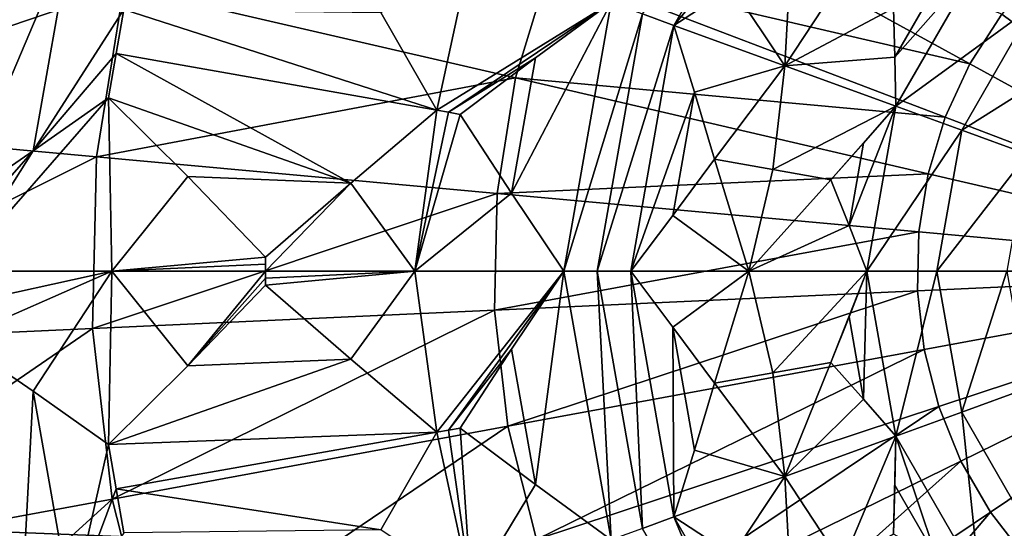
# Model space of a CAD drawing. Header units: millimetres. Extents: x -42.5 to 42.5, y -42.5 to 42.5.
# Tile 84 of 148: x -6.6 to -1.7, y -1.3 to 1.2. Entities that reach past the tile are written whole.
import ezdxf

# ---------------------------------------------------------------- set-up
doc = ezdxf.new("R2010")
doc.units = ezdxf.units.MM
doc.header["$LTSCALE"] = 127.314815
for name, color, linetype in [('137', 7, 'CONTINUOUS'), ('224', 7, 'CONTINUOUS'), ('225', 7, 'CONTINUOUS'), ('226', 7, 'CONTINUOUS'), ('227', 7, 'CONTINUOUS'), ('334', 7, 'CONTINUOUS'), ('335', 7, 'CONTINUOUS'), ('336', 7, 'CONTINUOUS'), ('337', 7, 'CONTINUOUS'), ('338', 7, 'CONTINUOUS'), ('339', 7, 'CONTINUOUS'), ('342', 7, 'CONTINUOUS'), ('353', 7, 'CONTINUOUS'), ('362', 7, 'CONTINUOUS'), ('363', 7, 'CONTINUOUS'), ('364', 7, 'CONTINUOUS'), ('365', 7, 'CONTINUOUS'), ('366', 7, 'CONTINUOUS'), ('367', 7, 'CONTINUOUS'), ('368', 7, 'CONTINUOUS'), ('369', 7, 'CONTINUOUS'), ('377', 7, 'CONTINUOUS'), ('378', 7, 'CONTINUOUS'), ('380', 7, 'CONTINUOUS'), ('394', 7, 'CONTINUOUS'), ('6', 7, 'CONTINUOUS'), ('9', 7, 'CONTINUOUS')]:
    doc.layers.add(name, color=color, linetype=linetype)

msp = doc.modelspace()

# ---------------------------------------------------------------- linework, layer by layer
at = {"layer": '137', "linetype": 'Continuous'}
for points in [[(-3.7293, 2.0414, 45.6703), (-3.9726, 1.5146, 45.6703), (-1.8825, 1.0304, 45.9923), (-3.7293, 2.0414, 45.6703)], [(-1.7246, 1.2772, 45.9923), (-3.7293, 2.0414, 45.6703), (-1.8825, 1.0304, 45.9923), (-1.7246, 1.2772, 45.9923)], [(-7.8995, 1.8301, 44.4183), (-8.0751, 0.7374, 44.4183), (-6.0903, 1.4109, 45.1417), (-7.8995, 1.8301, 44.4183)], [(-3.9726, 1.5146, 45.6703), (-6.0903, 1.4109, 45.1417), (-4.1418, 0.9595, 45.6703), (-3.9726, 1.5146, 45.6703)], [(-3.9726, 1.5146, 45.6703), (-4.1418, 0.9595, 45.6703), (-2.0052, 0.7645, 45.9923), (-3.9726, 1.5146, 45.6703)], [(-1.8825, 1.0304, 45.9923), (-3.9726, 1.5146, 45.6703), (-2.0052, 0.7645, 45.9923), (-1.8825, 1.0304, 45.9923)], [(0, 0, 46.1), (-1.5346, 1.5001, 45.9923), (-1.7246, 1.2772, 45.9923), (0, 0, 46.1)], [(-6.0903, 1.4109, 45.1417), (-8.0751, 0.7374, 44.4183), (-6.2257, 0.5685, 45.1417), (-6.0903, 1.4109, 45.1417)], [(-6.0903, 1.4109, 45.1417), (-6.2257, 0.5685, 45.1417), (-4.1418, 0.9595, 45.6703), (-6.0903, 1.4109, 45.1417)], [(0, 0, 46.1), (-1.7246, 1.2772, 45.9923), (-1.8825, 1.0304, 45.9923), (0, 0, 46.1)], [(0, 0, 46.1), (-1.8825, 1.0304, 45.9923), (-2.0052, 0.7645, 45.9923), (0, 0, 46.1)], [(-4.1418, 0.9595, 45.6703), (-6.2257, 0.5685, 45.1417), (-4.2339, 0.3866, 45.6703), (-4.1418, 0.9595, 45.6703)], [(-4.1418, 0.9595, 45.6703), (-4.2339, 0.3866, 45.6703), (-2.0907, 0.4843, 45.9923), (-4.1418, 0.9595, 45.6703)], [(-2.0052, 0.7645, 45.9923), (-4.1418, 0.9595, 45.6703), (-2.0907, 0.4843, 45.9923), (-2.0052, 0.7645, 45.9923)], [(-8.0751, 0.7374, 44.4183), (-8.1003, -0.3691, 44.4183), (-6.2257, 0.5685, 45.1417), (-8.0751, 0.7374, 44.4183)], [(0, 0, 46.1), (-2.0052, 0.7645, 45.9923), (-2.0907, 0.4843, 45.9923), (0, 0, 46.1)], [(-6.2257, 0.5685, 45.1417), (-8.1003, -0.3691, 44.4183), (-6.2451, -0.2845, 45.1417), (-6.2257, 0.5685, 45.1417)], [(-6.2257, 0.5685, 45.1417), (-6.2451, -0.2845, 45.1417), (-4.2339, 0.3866, 45.6703), (-6.2257, 0.5685, 45.1417)], [(-2.0907, 0.4843, 45.9923), (-4.2339, 0.3866, 45.6703), (-2.1371, 0.1951, 45.9923), (-2.0907, 0.4843, 45.9923)], [(0, 0, 46.1), (-2.0907, 0.4843, 45.9923), (-2.1371, 0.1951, 45.9923), (0, 0, 46.1)], [(-4.2339, 0.3866, 45.6703), (-6.2451, -0.2845, 45.1417), (-4.2471, -0.1935, 45.6703), (-4.2339, 0.3866, 45.6703)], [(-4.2339, 0.3866, 45.6703), (-4.2471, -0.1935, 45.6703), (-2.1371, 0.1951, 45.9923), (-4.2339, 0.3866, 45.6703)], [(-2.1371, 0.1951, 45.9923), (-4.2471, -0.1935, 45.6703), (-2.1438, -0.0977, 45.9923), (-2.1371, 0.1951, 45.9923)], [(0, 0, 46.1), (-2.1371, 0.1951, 45.9923), (-2.1438, -0.0977, 45.9923), (0, 0, 46.1)], [(0, 0, 46.1), (-2.1438, -0.0977, 45.9923), (-2.1105, -0.3887, 45.9923), (0, 0, 46.1)], [(0, 0, 46.1), (-2.1105, -0.3887, 45.9923), (-2.038, -0.6724, 45.9923), (0, 0, 46.1)], [(0, 0, 46.1), (-2.038, -0.6724, 45.9923), (-1.9274, -0.9437, 45.9923), (0, 0, 46.1)], [(0, 0, 46.1), (-1.9274, -0.9437, 45.9923), (-1.781, -1.1973, 45.9923), (0, 0, 46.1)], [(0, 0, 46.1), (-1.781, -1.1973, 45.9923), (-1.6013, -1.4287, 45.9923), (0, 0, 46.1)], [(-4.2471, -0.1935, 45.6703), (-4.1812, -0.77, 45.6703), (-2.1438, -0.0977, 45.9923), (-4.2471, -0.1935, 45.6703)], [(-2.1438, -0.0977, 45.9923), (-4.1812, -0.77, 45.6703), (-2.1105, -0.3887, 45.9923), (-2.1438, -0.0977, 45.9923)], [(-6.2451, -0.2845, 45.1417), (-6.1482, -1.1323, 45.1417), (-4.2471, -0.1935, 45.6703), (-6.2451, -0.2845, 45.1417)], [(-4.2471, -0.1935, 45.6703), (-6.1482, -1.1323, 45.1417), (-4.1812, -0.77, 45.6703), (-4.2471, -0.1935, 45.6703)], [(-8.1003, -0.3691, 44.4183), (-7.9746, -1.4686, 44.4183), (-6.2451, -0.2845, 45.1417), (-8.1003, -0.3691, 44.4183)], [(-6.2451, -0.2845, 45.1417), (-7.9746, -1.4686, 44.4183), (-6.1482, -1.1323, 45.1417), (-6.2451, -0.2845, 45.1417)], [(-4.1812, -0.77, 45.6703), (-4.0374, -1.3322, 45.6703), (-2.1105, -0.3887, 45.9923), (-4.1812, -0.77, 45.6703)], [(-2.1105, -0.3887, 45.9923), (-4.0374, -1.3322, 45.6703), (-2.038, -0.6724, 45.9923), (-2.1105, -0.3887, 45.9923)], [(-4.0374, -1.3322, 45.6703), (-3.8184, -1.8695, 45.6703), (-2.038, -0.6724, 45.9923), (-4.0374, -1.3322, 45.6703)], [(-2.038, -0.6724, 45.9923), (-3.8184, -1.8695, 45.6703), (-1.9274, -0.9437, 45.9923), (-2.038, -0.6724, 45.9923)], [(-6.1482, -1.1323, 45.1417), (-5.9368, -1.9589, 45.1417), (-4.1812, -0.77, 45.6703), (-6.1482, -1.1323, 45.1417)], [(-4.1812, -0.77, 45.6703), (-5.9368, -1.9589, 45.1417), (-4.0374, -1.3322, 45.6703), (-4.1812, -0.77, 45.6703)], [(-3.8184, -1.8695, 45.6703), (-3.5282, -2.372, 45.6703), (-1.9274, -0.9437, 45.9923), (-3.8184, -1.8695, 45.6703)], [(-1.9274, -0.9437, 45.9923), (-3.5282, -2.372, 45.6703), (-1.781, -1.1973, 45.9923), (-1.9274, -0.9437, 45.9923)], [(-7.9746, -1.4686, 44.4183), (-7.7004, -2.5408, 44.4183), (-6.1482, -1.1323, 45.1417), (-7.9746, -1.4686, 44.4183)], [(-6.1482, -1.1323, 45.1417), (-7.7004, -2.5408, 44.4183), (-5.9368, -1.9589, 45.1417), (-6.1482, -1.1323, 45.1417)], [(-3.5282, -2.372, 45.6703), (-3.1724, -2.8304, 45.6703), (-1.781, -1.1973, 45.9923), (-3.5282, -2.372, 45.6703)], [(-1.781, -1.1973, 45.9923), (-3.1724, -2.8304, 45.6703), (-1.6013, -1.4287, 45.9923), (-1.781, -1.1973, 45.9923)]]:
    msp.add_3dface(points, dxfattribs=at)
at = {"layer": '224', "linetype": 'Continuous'}
for points in [[(-1.5962, -0.581, 35.5492), (-1.568, -1.3157, 35.532), (-1.9235, -0.7001, 35.532), (-1.5962, -0.581, 35.5492)], [(-1.9235, -0.7001, 35.532), (-1.8349, -1.5396, 35.5176), (-2.2508, -0.8192, 35.5176), (-1.9235, -0.7001, 35.532)], [(-1.568, -1.3157, 35.532), (-1.8349, -1.5396, 35.5176), (-1.9235, -0.7001, 35.532), (-1.568, -1.3157, 35.532)], [(-2.2563, -1.0629, 35.5111), (-2.2508, -0.8192, 35.5176), (-2.0487, -1.4225, 35.5111), (-2.2563, -1.0629, 35.5111)], [(-2.2508, -0.8192, 35.5176), (-1.8349, -1.5396, 35.5176), (-2.0487, -1.4225, 35.5111), (-2.2508, -0.8192, 35.5176)], [(-2.2631, -1.3066, 35.506), (-2.2563, -1.0629, 35.5111), (-2.0487, -1.4225, 35.5111), (-2.2631, -1.3066, 35.506)]]:
    msp.add_3dface(points, dxfattribs=at)
at = {"layer": '225', "linetype": 'Continuous'}
for points in [[(-2.4837, -0.2271, 35.5111), (-2.3952, 0, 35.5176), (-2.4117, -0.636, 35.5111), (-2.4837, -0.2271, 35.5111)], [(-2.3952, 0, 35.5176), (-2.2508, -0.8192, 35.5176), (-2.4117, -0.636, 35.5111), (-2.3952, 0, 35.5176)], [(-2.0469, 0, 35.532), (-2.2508, -0.8192, 35.5176), (-2.3952, 0, 35.5176), (-2.0469, 0, 35.532)], [(-1.9235, -0.7001, 35.532), (-2.2508, -0.8192, 35.5176), (-2.0469, 0, 35.532), (-1.9235, -0.7001, 35.532)], [(-1.6987, 0, 35.5492), (-1.9235, -0.7001, 35.532), (-2.0469, 0, 35.532), (-1.6987, 0, 35.5492)], [(-1.5962, -0.581, 35.5492), (-1.9235, -0.7001, 35.532), (-1.6987, 0, 35.5492), (-1.5962, -0.581, 35.5492)], [(-2.5735, -0.4538, 35.506), (-2.4837, -0.2271, 35.5111), (-2.4117, -0.636, 35.5111), (-2.5735, -0.4538, 35.506)]]:
    msp.add_3dface(points, dxfattribs=at)
at = {"layer": '226', "linetype": 'Continuous'}
for points in [[(-2.2508, 0.8192, 35.5176), (-2.3952, 0, 35.5176), (-2.4837, 0.2272, 35.5111), (-2.2508, 0.8192, 35.5176)], [(-2.4116, 0.6361, 35.5111), (-2.2508, 0.8192, 35.5176), (-2.4837, 0.2272, 35.5111), (-2.4116, 0.6361, 35.5111)], [(-1.9235, 0.7001, 35.532), (-2.3952, 0, 35.5176), (-2.2508, 0.8192, 35.5176), (-1.9235, 0.7001, 35.532)], [(-2.0469, 0, 35.532), (-2.3952, 0, 35.5176), (-1.9235, 0.7001, 35.532), (-2.0469, 0, 35.532)], [(-1.5962, 0.581, 35.5492), (-2.0469, 0, 35.532), (-1.9235, 0.7001, 35.532), (-1.5962, 0.581, 35.5492)], [(-2.5735, 0.4538, 35.506), (-2.4116, 0.6361, 35.5111), (-2.4837, 0.2272, 35.5111), (-2.5735, 0.4538, 35.506)], [(-1.6987, 0, 35.5492), (-2.0469, 0, 35.532), (-1.5962, 0.581, 35.5492), (-1.6987, 0, 35.5492)]]:
    msp.add_3dface(points, dxfattribs=at)
at = {"layer": '227', "linetype": 'Continuous'}
for points in [[(-2.0486, 1.4225, 35.5111), (-1.8349, 1.5396, 35.5176), (-2.2563, 1.063, 35.5111), (-2.0486, 1.4225, 35.5111)], [(-1.8349, 1.5396, 35.5176), (-2.2508, 0.8192, 35.5176), (-2.2563, 1.063, 35.5111), (-1.8349, 1.5396, 35.5176)], [(-1.568, 1.3157, 35.532), (-2.2508, 0.8192, 35.5176), (-1.8349, 1.5396, 35.5176), (-1.568, 1.3157, 35.532)], [(-2.2631, 1.3066, 35.506), (-2.0486, 1.4225, 35.5111), (-2.2563, 1.063, 35.5111), (-2.2631, 1.3066, 35.506)], [(-1.9235, 0.7001, 35.532), (-2.2508, 0.8192, 35.5176), (-1.568, 1.3157, 35.532), (-1.9235, 0.7001, 35.532)], [(-1.3013, 1.0919, 35.5492), (-1.9235, 0.7001, 35.532), (-1.568, 1.3157, 35.532), (-1.3013, 1.0919, 35.5492)], [(-1.5962, 0.581, 35.5492), (-1.9235, 0.7001, 35.532), (-1.3013, 1.0919, 35.5492), (-1.5962, 0.581, 35.5492)]]:
    msp.add_3dface(points, dxfattribs=at)
at = {"layer": '334', "linetype": 'Continuous'}
for points in [[(-2.2508, -0.8192, 35.5176), (-2.5176, -1.4536, 35.4854), (-2.8022, -1.0199, 35.4742), (-2.2508, -0.8192, 35.5176)], [(-2.2508, -0.8192, 35.5176), (-2.2631, -1.3066, 35.506), (-2.5176, -1.4536, 35.4854), (-2.2508, -0.8192, 35.5176)], [(-2.2508, -0.8192, 35.5176), (-2.2563, -1.0629, 35.5111), (-2.2631, -1.3066, 35.506), (-2.2508, -0.8192, 35.5176)], [(-3.3542, -1.2208, 35.4398), (-2.8022, -1.0199, 35.4742), (-3.0629, -1.4099, 35.4519), (-3.3542, -1.2208, 35.4398)], [(-2.8022, -1.0199, 35.4742), (-2.7723, -1.6006, 35.4671), (-3.0629, -1.4099, 35.4519), (-2.8022, -1.0199, 35.4742)], [(-2.5176, -1.4536, 35.4854), (-2.7723, -1.6006, 35.4671), (-2.8022, -1.0199, 35.4742), (-2.5176, -1.4536, 35.4854)]]:
    msp.add_3dface(points, dxfattribs=at)
at = {"layer": '335', "linetype": 'Continuous'}
for points in [[(-2.5735, -0.4538, 35.506), (-2.8022, -1.0199, 35.4742), (-2.8629, -0.5048, 35.4854), (-2.5735, -0.4538, 35.506)], [(-2.5735, -0.4538, 35.506), (-2.4117, -0.636, 35.5111), (-2.8022, -1.0199, 35.4742), (-2.5735, -0.4538, 35.506)], [(-2.8629, -0.5048, 35.4854), (-2.8022, -1.0199, 35.4742), (-3.1526, -0.5559, 35.4671), (-2.8629, -0.5048, 35.4854)], [(-3.1526, -0.5559, 35.4671), (-2.8022, -1.0199, 35.4742), (-3.2525, -0.8887, 35.4519), (-3.1526, -0.5559, 35.4671)], [(-2.4117, -0.636, 35.5111), (-2.2508, -0.8192, 35.5176), (-2.8022, -1.0199, 35.4742), (-2.4117, -0.636, 35.5111)], [(-2.8022, -1.0199, 35.4742), (-3.3542, -1.2208, 35.4398), (-3.2525, -0.8887, 35.4519), (-2.8022, -1.0199, 35.4742)]]:
    msp.add_3dface(points, dxfattribs=at)
at = {"layer": '336', "linetype": 'Continuous'}
for points in [[(-3.5694, 0, 35.4398), (-2.982, 0, 35.4742), (-3.3603, -0.2773, 35.4519), (-3.5694, 0, 35.4398)], [(-2.982, 0, 35.4742), (-3.1526, -0.5559, 35.4671), (-3.3603, -0.2773, 35.4519), (-2.982, 0, 35.4742)], [(-2.8629, -0.5048, 35.4854), (-3.1526, -0.5559, 35.4671), (-2.982, 0, 35.4742), (-2.8629, -0.5048, 35.4854)], [(-2.3952, 0, 35.5176), (-2.8629, -0.5048, 35.4854), (-2.982, 0, 35.4742), (-2.3952, 0, 35.5176)], [(-2.3952, 0, 35.5176), (-2.5735, -0.4538, 35.506), (-2.8629, -0.5048, 35.4854), (-2.3952, 0, 35.5176)], [(-2.3952, 0, 35.5176), (-2.4837, -0.2271, 35.5111), (-2.5735, -0.4538, 35.506), (-2.3952, 0, 35.5176)]]:
    msp.add_3dface(points, dxfattribs=at)
at = {"layer": '337', "linetype": 'Continuous'}
for points in [[(-3.1526, 0.5559, 35.4671), (-2.982, 0, 35.4742), (-3.3603, 0.2773, 35.4519), (-3.1526, 0.5559, 35.4671)], [(-2.8629, 0.5048, 35.4854), (-2.982, 0, 35.4742), (-3.1526, 0.5559, 35.4671), (-2.8629, 0.5048, 35.4854)], [(-2.5735, 0.4538, 35.506), (-2.982, 0, 35.4742), (-2.8629, 0.5048, 35.4854), (-2.5735, 0.4538, 35.506)], [(-2.5735, 0.4538, 35.506), (-2.4837, 0.2272, 35.5111), (-2.982, 0, 35.4742), (-2.5735, 0.4538, 35.506)], [(-2.982, 0, 35.4742), (-3.5694, 0, 35.4398), (-3.3603, 0.2773, 35.4519), (-2.982, 0, 35.4742)], [(-2.4837, 0.2272, 35.5111), (-2.3952, 0, 35.5176), (-2.982, 0, 35.4742), (-2.4837, 0.2272, 35.5111)]]:
    msp.add_3dface(points, dxfattribs=at)
at = {"layer": '338', "linetype": 'Continuous'}
for points in [[(-3.3542, 1.2208, 35.4398), (-2.8022, 1.0199, 35.4742), (-3.2525, 0.8887, 35.4519), (-3.3542, 1.2208, 35.4398)], [(-2.8022, 1.0199, 35.4742), (-3.1526, 0.5559, 35.4671), (-3.2525, 0.8887, 35.4519), (-2.8022, 1.0199, 35.4742)], [(-2.8629, 0.5048, 35.4854), (-3.1526, 0.5559, 35.4671), (-2.8022, 1.0199, 35.4742), (-2.8629, 0.5048, 35.4854)], [(-2.2508, 0.8192, 35.5176), (-2.8629, 0.5048, 35.4854), (-2.8022, 1.0199, 35.4742), (-2.2508, 0.8192, 35.5176)], [(-2.2508, 0.8192, 35.5176), (-2.5735, 0.4538, 35.506), (-2.8629, 0.5048, 35.4854), (-2.2508, 0.8192, 35.5176)], [(-2.2508, 0.8192, 35.5176), (-2.4116, 0.6361, 35.5111), (-2.5735, 0.4538, 35.506), (-2.2508, 0.8192, 35.5176)]]:
    msp.add_3dface(points, dxfattribs=at)
at = {"layer": '339', "linetype": 'Continuous'}
for points in [[(-2.7723, 1.6006, 35.4671), (-2.8022, 1.0199, 35.4742), (-3.0628, 1.4099, 35.4519), (-2.7723, 1.6006, 35.4671)], [(-2.5176, 1.4536, 35.4854), (-2.8022, 1.0199, 35.4742), (-2.7723, 1.6006, 35.4671), (-2.5176, 1.4536, 35.4854)], [(-2.2631, 1.3066, 35.506), (-2.8022, 1.0199, 35.4742), (-2.5176, 1.4536, 35.4854), (-2.2631, 1.3066, 35.506)], [(-2.8022, 1.0199, 35.4742), (-3.3542, 1.2208, 35.4398), (-3.0628, 1.4099, 35.4519), (-2.8022, 1.0199, 35.4742)], [(-2.2631, 1.3066, 35.506), (-2.2563, 1.063, 35.5111), (-2.8022, 1.0199, 35.4742), (-2.2631, 1.3066, 35.506)], [(-2.2563, 1.063, 35.5111), (-2.2508, 0.8192, 35.5176), (-2.8022, 1.0199, 35.4742), (-2.2563, 1.063, 35.5111)]]:
    msp.add_3dface(points, dxfattribs=at)
at = {"layer": '342', "linetype": 'Continuous'}
for points in [[(-2.7344, 2.2944, 35.4398), (-3.3542, 1.2208, 35.4398), (-3.5104, 1.2777, 35.4247), (-2.7344, 2.2944, 35.4398)], [(-3.3542, 1.2208, 35.4398), (-2.7344, 2.2944, 35.4398), (-2.7524, 1.9476, 35.4519), (-3.3542, 1.2208, 35.4398)], [(-3.0628, 1.4099, 35.4519), (-3.3542, 1.2208, 35.4398), (-2.7524, 1.9476, 35.4519), (-3.0628, 1.4099, 35.4519)]]:
    msp.add_3dface(points, dxfattribs=at)
at = {"layer": '353', "linetype": 'Continuous'}
for points in [[(-4.8114, 1.2854, 35.2922), (-4.3626, 1.5879, 35.3225), (-4.5341, 0.7995, 35.3424), (-4.8114, 1.2854, 35.2922)], [(-4.3626, 1.5879, 35.3225), (-3.6666, 1.3346, 35.4105), (-4.5341, 0.7995, 35.3424), (-4.3626, 1.5879, 35.3225)], [(-4.5341, 0.7995, 35.3424), (-3.6666, 1.3346, 35.4105), (-4.476, 0.7892, 35.3487), (-4.5341, 0.7995, 35.3424)], [(-4.476, 0.7892, 35.3487), (-3.6666, 1.3346, 35.4105), (-4.043, 1.0591, 35.3797), (-4.476, 0.7892, 35.3487)], [(-4.4179, 0.779, 35.3551), (-4.476, 0.7892, 35.3487), (-4.043, 1.0591, 35.3797), (-4.4179, 0.779, 35.3551)]]:
    msp.add_3dface(points, dxfattribs=at)
at = {"layer": '362', "linetype": 'Continuous'}
for points in [[(-6.617, 2.0484, 35.0253), (-6.3506, 1.6763, 35.0767), (-6.9185, 0.3383, 35.0253), (-6.617, 2.0484, 35.0253)], [(-6.9185, 0.3383, 35.0253), (-6.3506, 1.6763, 35.0767), (-6.5406, 0.597, 35.0768), (-6.9185, 0.3383, 35.0253)], [(-6.3506, 1.6763, 35.0767), (-6.0891, 1.2993, 35.1345), (-6.5406, 0.597, 35.0768), (-6.3506, 1.6763, 35.0767)], [(-6.0891, 1.2993, 35.1345), (-6.1275, 1.0805, 35.1339), (-6.5406, 0.597, 35.0768), (-6.0891, 1.2993, 35.1345)], [(-6.1275, 1.0805, 35.1339), (-6.1662, 0.8617, 35.1345), (-6.5406, 0.597, 35.0768), (-6.1275, 1.0805, 35.1339)]]:
    msp.add_3dface(points, dxfattribs=at)
at = {"layer": '363', "linetype": 'Continuous'}
for points in [[(-6.0891, 1.2993, 35.1345), (-4.5341, 0.7995, 35.3424), (-6.1275, 1.0805, 35.1339), (-6.0891, 1.2993, 35.1345)], [(-4.8114, 1.2854, 35.2922), (-4.5341, 0.7995, 35.3424), (-6.0891, 1.2993, 35.1345), (-4.8114, 1.2854, 35.2922)], [(-6.1662, 0.8617, 35.1345), (-6.1275, 1.0805, 35.1339), (-4.9607, 0.4378, 35.2922), (-6.1662, 0.8617, 35.1345)], [(-6.1275, 1.0805, 35.1339), (-4.5341, 0.7995, 35.3424), (-4.9607, 0.4378, 35.2922), (-6.1275, 1.0805, 35.1339)], [(-5.7721, 0.4701, 35.1887), (-6.1662, 0.8617, 35.1345), (-4.9607, 0.4378, 35.2922), (-5.7721, 0.4701, 35.1887)], [(-5.385, 0.07, 35.2509), (-5.7721, 0.4701, 35.1887), (-4.9607, 0.4378, 35.2922), (-5.385, 0.07, 35.2509)]]:
    msp.add_3dface(points, dxfattribs=at)
at = {"layer": '364', "linetype": 'Continuous'}
for points in [[(-6.9183, 0, 35.0239), (-6.1662, 0.8617, 35.1345), (-6.1502, 0, 35.1275), (-6.9183, 0, 35.0239)], [(-6.5406, 0.597, 35.0768), (-6.1662, 0.8617, 35.1345), (-6.9183, 0, 35.0239), (-6.5406, 0.597, 35.0768)], [(-6.1662, 0.8617, 35.1345), (-5.7721, 0.4701, 35.1887), (-6.1502, 0, 35.1275), (-6.1662, 0.8617, 35.1345)], [(-6.9185, 0.3383, 35.0253), (-6.5406, 0.597, 35.0768), (-6.9184, 0.1692, 35.0242), (-6.9185, 0.3383, 35.0253)], [(-6.9184, 0.1692, 35.0242), (-6.5406, 0.597, 35.0768), (-6.9183, 0, 35.0239), (-6.9184, 0.1692, 35.0242)], [(-5.7721, 0.4701, 35.1887), (-5.385, 0.07, 35.2509), (-6.1502, 0, 35.1275), (-5.7721, 0.4701, 35.1887)], [(-6.1502, 0, 35.1275), (-5.385, 0.07, 35.2509), (-5.385, 0.035, 35.2509), (-6.1502, 0, 35.1275)], [(-5.385, 0, 35.2508), (-6.1502, 0, 35.1275), (-5.385, 0.035, 35.2509), (-5.385, 0, 35.2508)]]:
    msp.add_3dface(points, dxfattribs=at)
at = {"layer": '365', "linetype": 'Continuous'}
for points in [[(-4.9607, 0.4378, 35.2922), (-4.5341, 0.7995, 35.3424), (-4.6426, 0, 35.3225), (-4.9607, 0.4378, 35.2922)], [(-4.5341, 0.7995, 35.3424), (-4.476, 0.7892, 35.3487), (-4.6426, 0, 35.3225), (-4.5341, 0.7995, 35.3424)], [(-4.476, 0.7892, 35.3487), (-4.4179, 0.779, 35.3551), (-4.6426, 0, 35.3225), (-4.476, 0.7892, 35.3487)], [(-4.4179, 0.779, 35.3551), (-4.1615, 0.3877, 35.3797), (-4.6426, 0, 35.3225), (-4.4179, 0.779, 35.3551)], [(-5.385, 0.07, 35.2509), (-4.9607, 0.4378, 35.2922), (-5.385, 0, 35.2508), (-5.385, 0.07, 35.2509)], [(-5.385, 0, 35.2508), (-4.9607, 0.4378, 35.2922), (-4.6426, 0, 35.3225), (-5.385, 0, 35.2508)], [(-4.1615, 0.3877, 35.3797), (-3.902, 0, 35.4105), (-4.6426, 0, 35.3225), (-4.1615, 0.3877, 35.3797)], [(-5.385, 0.07, 35.2509), (-5.385, 0, 35.2508), (-5.385, 0.035, 35.2509), (-5.385, 0.07, 35.2509)]]:
    msp.add_3dface(points, dxfattribs=at)
at = {"layer": '366', "linetype": 'Continuous'}
for points in [[(-4.043, 1.0591, 35.3797), (-3.6666, 1.3346, 35.4105), (-4.1615, 0.3877, 35.3797), (-4.043, 1.0591, 35.3797)], [(-3.6666, 1.3346, 35.4105), (-3.902, 0, 35.4105), (-4.1615, 0.3877, 35.3797), (-3.6666, 1.3346, 35.4105)], [(-3.6666, 1.3346, 35.4105), (-3.5104, 1.2777, 35.4247), (-3.902, 0, 35.4105), (-3.6666, 1.3346, 35.4105)], [(-3.902, 0, 35.4105), (-3.5104, 1.2777, 35.4247), (-3.7357, 0, 35.4247), (-3.902, 0, 35.4105)], [(-3.5104, 1.2777, 35.4247), (-3.3542, 1.2208, 35.4398), (-3.7357, 0, 35.4247), (-3.5104, 1.2777, 35.4247)], [(-3.3542, 1.2208, 35.4398), (-3.5694, 0, 35.4398), (-3.7357, 0, 35.4247), (-3.3542, 1.2208, 35.4398)], [(-3.5694, 0, 35.4398), (-3.3542, 1.2208, 35.4398), (-3.2525, 0.8887, 35.4519), (-3.5694, 0, 35.4398)], [(-4.4179, 0.779, 35.3551), (-4.043, 1.0591, 35.3797), (-4.1615, 0.3877, 35.3797), (-4.4179, 0.779, 35.3551)], [(-3.3603, 0.2773, 35.4519), (-3.5694, 0, 35.4398), (-3.2525, 0.8887, 35.4519), (-3.3603, 0.2773, 35.4519)], [(-3.1526, 0.5559, 35.4671), (-3.3603, 0.2773, 35.4519), (-3.2525, 0.8887, 35.4519), (-3.1526, 0.5559, 35.4671)]]:
    msp.add_3dface(points, dxfattribs=at)
at = {"layer": '367', "linetype": 'Continuous'}
for points in [[(-3.7357, 0, 35.4247), (-3.5694, 0, 35.4398), (-3.5104, -1.2777, 35.4247), (-3.7357, 0, 35.4247)], [(-3.3542, -1.2208, 35.4398), (-3.5694, 0, 35.4398), (-3.3603, -0.2773, 35.4519), (-3.3542, -1.2208, 35.4398)], [(-3.5694, 0, 35.4398), (-3.3542, -1.2208, 35.4398), (-3.5104, -1.2777, 35.4247), (-3.5694, 0, 35.4398)], [(-4.1614, -0.3876, 35.3797), (-3.902, 0, 35.4105), (-4.0431, -1.059, 35.3797), (-4.1614, -0.3876, 35.3797)], [(-4.0431, -1.059, 35.3797), (-3.902, 0, 35.4105), (-3.6666, -1.3346, 35.4105), (-4.0431, -1.059, 35.3797)], [(-3.902, 0, 35.4105), (-3.7357, 0, 35.4247), (-3.6666, -1.3346, 35.4105), (-3.902, 0, 35.4105)], [(-3.6666, -1.3346, 35.4105), (-3.7357, 0, 35.4247), (-3.5104, -1.2777, 35.4247), (-3.6666, -1.3346, 35.4105)], [(-3.2525, -0.8887, 35.4519), (-3.3542, -1.2208, 35.4398), (-3.3603, -0.2773, 35.4519), (-3.2525, -0.8887, 35.4519)], [(-3.1526, -0.5559, 35.4671), (-3.2525, -0.8887, 35.4519), (-3.3603, -0.2773, 35.4519), (-3.1526, -0.5559, 35.4671)], [(-4.4179, -0.779, 35.3551), (-4.1614, -0.3876, 35.3797), (-4.0431, -1.059, 35.3797), (-4.4179, -0.779, 35.3551)]]:
    msp.add_3dface(points, dxfattribs=at)
at = {"layer": '368', "linetype": 'Continuous'}
for points in [[(-5.385, -0.07, 35.2509), (-4.6426, 0, 35.3225), (-4.9608, -0.4377, 35.2922), (-5.385, -0.07, 35.2509)], [(-5.385, -0.035, 35.2509), (-4.6426, 0, 35.3225), (-5.385, -0.07, 35.2509), (-5.385, -0.035, 35.2509)], [(-5.385, 0, 35.2508), (-4.6426, 0, 35.3225), (-5.385, -0.035, 35.2509), (-5.385, 0, 35.2508)], [(-4.9608, -0.4377, 35.2922), (-4.6426, 0, 35.3225), (-4.5341, -0.7995, 35.3424), (-4.9608, -0.4377, 35.2922)], [(-4.6426, 0, 35.3225), (-3.902, 0, 35.4105), (-4.5341, -0.7995, 35.3424), (-4.6426, 0, 35.3225)], [(-4.5341, -0.7995, 35.3424), (-3.902, 0, 35.4105), (-4.476, -0.7892, 35.3487), (-4.5341, -0.7995, 35.3424)], [(-3.902, 0, 35.4105), (-4.1614, -0.3876, 35.3797), (-4.476, -0.7892, 35.3487), (-3.902, 0, 35.4105)], [(-4.1614, -0.3876, 35.3797), (-4.4179, -0.779, 35.3551), (-4.476, -0.7892, 35.3487), (-4.1614, -0.3876, 35.3797)]]:
    msp.add_3dface(points, dxfattribs=at)
at = {"layer": '369', "linetype": 'Continuous'}
for points in [[(-6.9184, -0.1692, 35.0242), (-6.1502, 0, 35.1275), (-6.9185, -0.3383, 35.0253), (-6.9184, -0.1692, 35.0242)], [(-6.9185, -0.3383, 35.0253), (-6.1502, 0, 35.1275), (-6.541, -0.5968, 35.0767), (-6.9185, -0.3383, 35.0253)], [(-6.9183, 0, 35.0239), (-6.1502, 0, 35.1275), (-6.9184, -0.1692, 35.0242), (-6.9183, 0, 35.0239)], [(-6.541, -0.5968, 35.0767), (-6.1502, 0, 35.1275), (-6.1662, -0.8617, 35.1345), (-6.541, -0.5968, 35.0767)], [(-6.1662, -0.8617, 35.1345), (-6.1502, 0, 35.1275), (-5.7717, -0.4697, 35.1888), (-6.1662, -0.8617, 35.1345)], [(-6.1502, 0, 35.1275), (-5.385, 0, 35.2508), (-5.7717, -0.4697, 35.1888), (-6.1502, 0, 35.1275)], [(-5.385, 0, 35.2508), (-5.385, -0.035, 35.2509), (-5.7717, -0.4697, 35.1888), (-5.385, 0, 35.2508)], [(-5.385, -0.035, 35.2509), (-5.385, -0.07, 35.2509), (-5.7717, -0.4697, 35.1888), (-5.385, -0.035, 35.2509)]]:
    msp.add_3dface(points, dxfattribs=at)
at = {"layer": '377', "linetype": 'Continuous'}
for points in [[(-6.9185, -0.3383, 35.0253), (-6.541, -0.5968, 35.0767), (-6.617, -2.0484, 35.0253), (-6.9185, -0.3383, 35.0253)], [(-6.617, -2.0484, 35.0253), (-6.541, -0.5968, 35.0767), (-6.3504, -1.676, 35.0768), (-6.617, -2.0484, 35.0253)], [(-6.541, -0.5968, 35.0767), (-6.1662, -0.8617, 35.1345), (-6.3504, -1.676, 35.0768), (-6.541, -0.5968, 35.0767)], [(-6.1662, -0.8617, 35.1345), (-6.1275, -1.0805, 35.1339), (-6.3504, -1.676, 35.0768), (-6.1662, -0.8617, 35.1345)], [(-6.1275, -1.0805, 35.1339), (-6.0891, -1.2993, 35.1345), (-6.3504, -1.676, 35.0768), (-6.1275, -1.0805, 35.1339)]]:
    msp.add_3dface(points, dxfattribs=at)
at = {"layer": '378', "linetype": 'Continuous'}
for points in [[(-5.385, -0.07, 35.2509), (-4.9608, -0.4377, 35.2922), (-5.7717, -0.4697, 35.1888), (-5.385, -0.07, 35.2509)], [(-4.9608, -0.4377, 35.2922), (-6.1662, -0.8617, 35.1345), (-5.7717, -0.4697, 35.1888), (-4.9608, -0.4377, 35.2922)], [(-4.9608, -0.4377, 35.2922), (-4.5341, -0.7995, 35.3424), (-6.1662, -0.8617, 35.1345), (-4.9608, -0.4377, 35.2922)], [(-6.1662, -0.8617, 35.1345), (-4.5341, -0.7995, 35.3424), (-6.1275, -1.0805, 35.1339), (-6.1662, -0.8617, 35.1345)], [(-6.1275, -1.0805, 35.1339), (-4.5341, -0.7995, 35.3424), (-4.8113, -1.2853, 35.2922), (-6.1275, -1.0805, 35.1339)], [(-6.0891, -1.2993, 35.1345), (-6.1275, -1.0805, 35.1339), (-4.8113, -1.2853, 35.2922), (-6.0891, -1.2993, 35.1345)]]:
    msp.add_3dface(points, dxfattribs=at)
at = {"layer": '380', "linetype": 'Continuous'}
for points in [[(-4.476, -0.7892, 35.3487), (-4.4179, -0.779, 35.3551), (-4.3626, -1.5879, 35.3225), (-4.476, -0.7892, 35.3487)], [(-4.4179, -0.779, 35.3551), (-4.0431, -1.059, 35.3797), (-4.3626, -1.5879, 35.3225), (-4.4179, -0.779, 35.3551)], [(-4.8113, -1.2853, 35.2922), (-4.5341, -0.7995, 35.3424), (-4.3626, -1.5879, 35.3225), (-4.8113, -1.2853, 35.2922)], [(-4.5341, -0.7995, 35.3424), (-4.476, -0.7892, 35.3487), (-4.3626, -1.5879, 35.3225), (-4.5341, -0.7995, 35.3424)], [(-4.0431, -1.059, 35.3797), (-3.6666, -1.3346, 35.4105), (-4.3626, -1.5879, 35.3225), (-4.0431, -1.059, 35.3797)]]:
    msp.add_3dface(points, dxfattribs=at)
at = {"layer": '394', "linetype": 'Continuous'}
for points in [[(-3.5104, -1.2777, 35.4247), (-3.3542, -1.2208, 35.4398), (-2.8617, -2.4012, 35.4247), (-3.5104, -1.2777, 35.4247)], [(-3.3542, -1.2208, 35.4398), (-2.7344, -2.2944, 35.4398), (-2.8617, -2.4012, 35.4247), (-3.3542, -1.2208, 35.4398)], [(-2.7344, -2.2944, 35.4398), (-3.3542, -1.2208, 35.4398), (-3.0629, -1.4099, 35.4519), (-2.7344, -2.2944, 35.4398)]]:
    msp.add_3dface(points, dxfattribs=at)
at = {"layer": '6', "linetype": 'Continuous'}
for points in [[(-39.8, 0, 24.8), (39.8, 0, 24.8), (39.6751, 3.1513, 24.8), (-39.8, 0, 24.8)], [(-39.7668, 1.6247, 24.8), (-39.8, 0, 24.8), (39.6751, 3.1513, 24.8), (-39.7668, 1.6247, 24.8)], [(39.8, 0, 24.8), (-39.8, 0, 24.8), (-39.6751, -3.1513, 24.8), (39.8, 0, 24.8)], [(39.7668, -1.6247, 24.8), (39.8, 0, 24.8), (-39.6751, -3.1513, 24.8), (39.7668, -1.6247, 24.8)]]:
    msp.add_3dface(points, dxfattribs=at)
at = {"layer": '9', "linetype": 'Continuous'}
for points in [[(-39, 0, 20.4), (-38.8749, 3.1216, 20.4), (39, 0, 20.4), (-39, 0, 20.4)], [(39, 0, 20.4), (-38.8749, 3.1216, 20.4), (38.8933, 2.883, 20.4), (39, 0, 20.4)], [(-38.8933, -2.883, 20.4), (-39, 0, 20.4), (38.8749, -3.1216, 20.4), (-38.8933, -2.883, 20.4)], [(38.8749, -3.1216, 20.4), (-39, 0, 20.4), (39, 0, 20.4), (38.8749, -3.1216, 20.4)]]:
    msp.add_3dface(points, dxfattribs=at)

doc.saveas('drawing.dxf')
